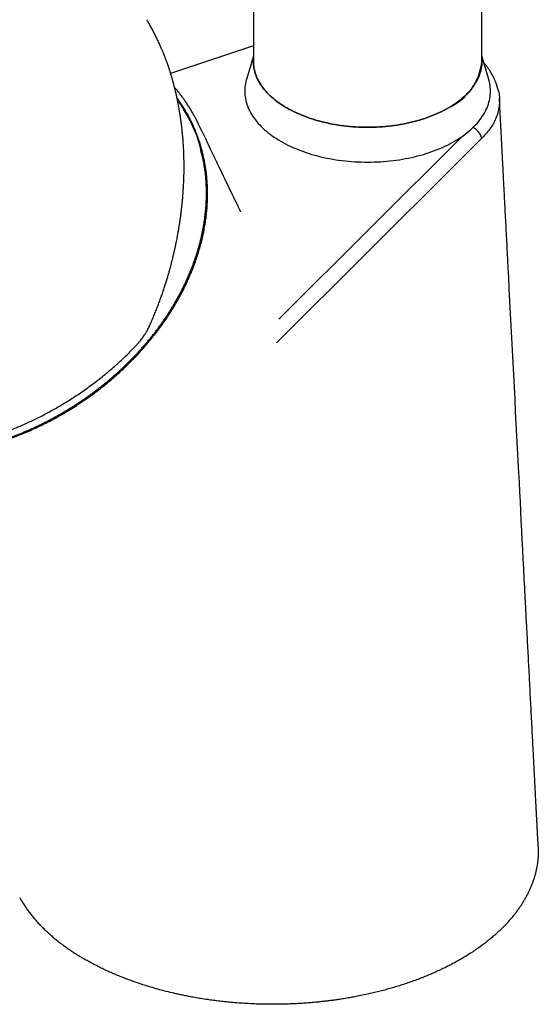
# Model space of a CAD drawing. Header units: millimetres. Extents: x 8 to 784, y 12 to 759.
# Tile 7 of 14: x 709 to 755, y 124 to 210. Entities that reach past the tile are written whole.
import ezdxf

# ---------------------------------------------------------------- set-up
doc = ezdxf.new("R2010")
doc.units = ezdxf.units.MM

msp = doc.modelspace()

# ---------------------------------------------------------------- linework, layer by layer
at = {"color": 7, "linetype": 'Continuous', "lineweight": 30}
for p, q in [((729.809, 347.275), (729.809, 206.83)), ((749.809, 206.83), (749.809, 347.275)), ((729.809, 208.187), (722.568, 205.763)), ((729.809, 207.312), (729.207, 205.245)), ((750.41, 205.245), (749.809, 207.312)), ((748.121, 200.283), (732.03, 184.262)), ((747.616, 197.916), (749.781, 200.071)), ((731.825, 182.193), (747.616, 197.916)), ((728.617, 193.844), (728.611, 193.855))]:
    msp.add_line(p, q, dxfattribs=at)
at = {"color": 7, "linetype": 'Continuous', "lineweight": 30, "flags": 128}
for points in [[(729.809, 206.83), (729.812, 206.679), (729.822, 206.528), (729.839, 206.377), (729.863, 206.227), (729.894, 206.076), (729.932, 205.927), (729.976, 205.778), (730.027, 205.63), (730.085, 205.482), (730.149, 205.336), (730.22, 205.19), (730.298, 205.046), (730.382, 204.903), (730.473, 204.761), (730.57, 204.621), (730.673, 204.482), (730.783, 204.345), (730.898, 204.209), (731.02, 204.075), (731.148, 203.944), (731.282, 203.814), (731.422, 203.686), (731.567, 203.56), (731.718, 203.437), (731.875, 203.316), (732.037, 203.197), (732.205, 203.081), (732.377, 202.967), (732.555, 202.856), (732.737, 202.748), (732.925, 202.642), (733.117, 202.54), (733.314, 202.44), (733.515, 202.344), (733.721, 202.25), (733.931, 202.16), (734.144, 202.072), (734.362, 201.988), (734.584, 201.908), (734.809, 201.831), (735.037, 201.757), (735.269, 201.686), (735.503, 201.619), (735.741, 201.556), (735.982, 201.497), (736.225, 201.441), (736.47, 201.388), (736.718, 201.34), (736.968, 201.295), (737.22, 201.254), (737.474, 201.217), (737.729, 201.183), (737.986, 201.154), (738.244, 201.128), (738.503, 201.106), (738.763, 201.089), (739.024, 201.075), (739.285, 201.065), (739.547, 201.059), (739.809, 201.057), (740.07, 201.059), (740.332, 201.065), (740.593, 201.075), (740.854, 201.089), (741.114, 201.106), (741.373, 201.128), (741.631, 201.154), (741.888, 201.183), (742.143, 201.217), (742.397, 201.254), (742.649, 201.295), (742.899, 201.34), (743.147, 201.388), (743.392, 201.441), (743.635, 201.497), (743.876, 201.556), (744.114, 201.619), (744.348, 201.686), (744.58, 201.757), (744.809, 201.831), (745.034, 201.908), (745.255, 201.988), (745.473, 202.072), (745.686, 202.16), (745.896, 202.25), (746.102, 202.344), (746.303, 202.44), (746.5, 202.54), (746.692, 202.642), (746.88, 202.748)], [(749.809, 206.83), (749.805, 206.679), (749.795, 206.528), (749.778, 206.377), (749.754, 206.227), (749.723, 206.076), (749.685, 205.927), (749.641, 205.778), (749.59, 205.63), (749.532, 205.482), (749.468, 205.336), (749.397, 205.19), (749.319, 205.046), (749.235, 204.903), (749.144, 204.761), (749.047, 204.621), (748.944, 204.482), (748.834, 204.345), (748.719, 204.209), (748.597, 204.075), (748.469, 203.944), (748.335, 203.814), (748.195, 203.686), (748.05, 203.56), (747.899, 203.437), (747.742, 203.316), (747.58, 203.197), (747.413, 203.081), (747.24, 202.967), (747.062, 202.856), (746.88, 202.748), (746.692, 202.642), (746.5, 202.54), (746.303, 202.44), (746.102, 202.344), (745.896, 202.25), (745.686, 202.16), (745.473, 202.072), (745.255, 201.988), (745.034, 201.908), (744.809, 201.831), (744.58, 201.757), (744.348, 201.686), (744.114, 201.619), (743.876, 201.556), (743.635, 201.497), (743.392, 201.441), (743.147, 201.388), (742.899, 201.34), (742.649, 201.295), (742.397, 201.254), (742.143, 201.217), (741.888, 201.183), (741.631, 201.154), (741.373, 201.128), (741.114, 201.106), (740.854, 201.089), (740.593, 201.075), (740.332, 201.065), (740.07, 201.059), (739.809, 201.057), (739.547, 201.059), (739.285, 201.065), (739.024, 201.075), (738.763, 201.089), (738.503, 201.106), (738.244, 201.128), (737.986, 201.154), (737.729, 201.183), (737.474, 201.217), (737.22, 201.254), (736.968, 201.295), (736.718, 201.34), (736.47, 201.388), (736.225, 201.441), (735.982, 201.497), (735.741, 201.556), (735.503, 201.619), (735.269, 201.686), (735.037, 201.757), (734.809, 201.831), (734.584, 201.908), (734.362, 201.988), (734.144, 202.072), (733.931, 202.16), (733.721, 202.25), (733.515, 202.344), (733.314, 202.44), (733.117, 202.54), (732.925, 202.642), (732.737, 202.748), (732.555, 202.856), (732.377, 202.967), (732.205, 203.081), (732.037, 203.197), (731.875, 203.316), (731.718, 203.437), (731.567, 203.56), (731.422, 203.686), (731.282, 203.814), (731.148, 203.944), (731.02, 204.075), (730.898, 204.209), (730.783, 204.345), (730.673, 204.482), (730.57, 204.621), (730.473, 204.761), (730.382, 204.903), (730.298, 205.046), (730.22, 205.19), (730.149, 205.336), (730.085, 205.482), (730.027, 205.63), (729.976, 205.778), (729.932, 205.927), (729.894, 206.076), (729.863, 206.227), (729.839, 206.377), (729.822, 206.528), (729.812, 206.679), (729.809, 206.83)], [(729.207, 205.245), (729.191, 205.188), (729.151, 205.027), (729.117, 204.866), (729.092, 204.704), (729.073, 204.542), (729.062, 204.379), (729.059, 204.217), (729.062, 204.055), (729.073, 203.892), (729.092, 203.73), (729.117, 203.568), (729.151, 203.407), (729.191, 203.246), (729.239, 203.086), (729.293, 202.927), (729.356, 202.768), (729.425, 202.611), (729.501, 202.454), (729.585, 202.299), (729.675, 202.145), (729.773, 201.993), (729.877, 201.842), (729.988, 201.693), (730.106, 201.545), (730.23, 201.4), (730.361, 201.256), (730.499, 201.114), (730.643, 200.974), (730.793, 200.837), (730.949, 200.702), (731.112, 200.569), (731.28, 200.439), (731.454, 200.312), (731.634, 200.187), (731.82, 200.065), (732.011, 199.945), (732.207, 199.829), (732.409, 199.715), (732.615, 199.605), (732.827, 199.498), (733.043, 199.394), (733.264, 199.294), (733.49, 199.196), (733.72, 199.103), (733.954, 199.012), (734.192, 198.926), (734.434, 198.843), (734.679, 198.763), (734.928, 198.688), (735.181, 198.616), (735.436, 198.548), (735.695, 198.484), (735.956, 198.423), (736.22, 198.367), (736.487, 198.315), (736.755, 198.267), (737.026, 198.223), (737.299, 198.183), (737.574, 198.147), (737.85, 198.115), (738.127, 198.088), (738.405, 198.064), (738.685, 198.045), (738.965, 198.03), (739.246, 198.02), (739.527, 198.013), (739.809, 198.011), (740.09, 198.013), (740.371, 198.02), (740.652, 198.03), (740.932, 198.045), (741.212, 198.064), (741.49, 198.088), (741.768, 198.115), (742.044, 198.147), (742.318, 198.183), (742.591, 198.223), (742.862, 198.267), (743.13, 198.315), (743.397, 198.367), (743.661, 198.423), (743.922, 198.484), (744.181, 198.548), (744.437, 198.616), (744.689, 198.688), (744.938, 198.763), (745.184, 198.843), (745.425, 198.926), (745.663, 199.012), (745.897, 199.103), (746.127, 199.196), (746.353, 199.294), (746.574, 199.394), (746.79, 199.498), (747.002, 199.605), (747.208, 199.715), (747.41, 199.829)], [(747.41, 199.829), (747.606, 199.945), (747.797, 200.065), (747.983, 200.187), (748.163, 200.312), (748.337, 200.439), (748.505, 200.569), (748.668, 200.702), (748.824, 200.837), (748.974, 200.974), (749.118, 201.114), (749.256, 201.256), (749.387, 201.4), (749.511, 201.545), (749.629, 201.693), (749.74, 201.842), (749.845, 201.993), (749.942, 202.145), (750.032, 202.299), (750.116, 202.454), (750.192, 202.611), (750.262, 202.768), (750.324, 202.927), (750.379, 203.086), (750.426, 203.246), (750.467, 203.407), (750.5, 203.568), (750.525, 203.73), (750.544, 203.892), (750.555, 204.055), (750.559, 204.217), (750.555, 204.379), (750.544, 204.542), (750.525, 204.704), (750.5, 204.866), (750.467, 205.027), (750.426, 205.188), (750.41, 205.245)], [(728.612, 193.856), (728.597, 193.886), (728.476, 194.138), (728.352, 194.395), (728.225, 194.66), (728.106, 194.907), (727.984, 195.16), (727.859, 195.42), (727.731, 195.686), (727.6, 195.958), (727.47, 196.228), (727.343, 196.491), (727.208, 196.772), (727.077, 197.044), (726.95, 197.307), (726.827, 197.563), (726.708, 197.809), (726.662, 197.905), (726.613, 198.006), (726.561, 198.115), (726.505, 198.232), (726.445, 198.356), (726.381, 198.489), (726.314, 198.629), (726.235, 198.793), (726.151, 198.966), (726.063, 199.149), (725.971, 199.341), (725.874, 199.543), (725.772, 199.754), (725.665, 199.975), (725.554, 200.206), (725.439, 200.446), (725.318, 200.696), (725.196, 200.951), (725.069, 201.215), (724.981, 201.398)]]:
    msp.add_lwpolyline(points, dxfattribs=at)
at = {"color": 7, "linetype": 'Continuous', "lineweight": 30}
msp.add_arc((744.8, 207.332), 5.033, 294.40146, 354.2784, dxfattribs=at)
for points, knots in [([(720.788, 183.827), (720.851, 183.973), (720.975, 184.259), (721.152, 184.685), (721.317, 185.097), (721.472, 185.497), (721.617, 185.884), (721.752, 186.257), (721.881, 186.629), (722.005, 186.998), (722.123, 187.364), (722.232, 187.712), (722.332, 188.045), (722.424, 188.36), (722.507, 188.659), (722.584, 188.941), (722.653, 189.206), (722.716, 189.454), (722.773, 189.684), (722.824, 189.895), (722.869, 190.088), (722.909, 190.265), (722.943, 190.417), (722.971, 190.548), (722.995, 190.658), (723.016, 190.758), (723.036, 190.855), (723.056, 190.953), (723.087, 191.104), (723.128, 191.315), (723.178, 191.579), (723.227, 191.853), (723.276, 192.133), (723.324, 192.43), (723.372, 192.736), (723.417, 193.049), (723.461, 193.369), (723.503, 193.702), (723.543, 194.046), (723.58, 194.395), (723.614, 194.745), (723.652, 195.192), (723.69, 195.736), (723.722, 196.377), (723.741, 197.018), (723.747, 197.658), (723.739, 198.298), (723.722, 198.807), (723.704, 199.185), (723.691, 199.428), (723.676, 199.66), (723.66, 199.878), (723.644, 200.082), (723.627, 200.279), (723.609, 200.466), (723.592, 200.643), (723.575, 200.805), (723.559, 200.95), (723.545, 201.064), (723.535, 201.15), (723.528, 201.211), (723.521, 201.265), (723.515, 201.314), (723.509, 201.361), (723.502, 201.412), (723.493, 201.48), (723.482, 201.565), (723.468, 201.665), (723.453, 201.774), (723.436, 201.892), (723.417, 202.019), (723.395, 202.163), (723.369, 202.326), (723.338, 202.509), (723.305, 202.703), (723.261, 202.946), (723.206, 203.234), (723.139, 203.562), (723.068, 203.886), (722.994, 204.204), (722.918, 204.517), (722.84, 204.818), (722.761, 205.109), (722.681, 205.389), (722.599, 205.664), (722.515, 205.934), (722.438, 206.172), (722.37, 206.376), (722.313, 206.541), (722.259, 206.694), (722.209, 206.832), (722.163, 206.957), (722.121, 207.069), (722.084, 207.167), (722.051, 207.252), (722.025, 207.32), (722.005, 207.371), (721.988, 207.413), (721.969, 207.46), (721.946, 207.518), (721.918, 207.588), (721.884, 207.671), (721.845, 207.766), (721.8, 207.873), (721.749, 207.992), (721.692, 208.124), (721.628, 208.267), (721.527, 208.49), (721.388, 208.786), (721.212, 209.144), (721.033, 209.488), (720.853, 209.82), (720.706, 210.079), (720.595, 210.269), (720.533, 210.373), (720.496, 210.434), (720.485, 210.452)], [0, 0, 0, 0, 0.016592, 0.032617, 0.048081, 0.062992, 0.077355, 0.091176, 0.104459, 0.118454, 0.131806, 0.14452, 0.156599, 0.168043, 0.178856, 0.189037, 0.198588, 0.207509, 0.2158, 0.22333, 0.230251, 0.236564, 0.242268, 0.246629, 0.250551, 0.254035, 0.257404, 0.260904, 0.264535, 0.273612, 0.283421, 0.292799, 0.302766, 0.313325, 0.324479, 0.335338, 0.34669, 0.358517, 0.370802, 0.383213, 0.395624, 0.408036, 0.430799, 0.453585, 0.476404, 0.499272, 0.522199, 0.545201, 0.554261, 0.563124, 0.571514, 0.57943, 0.586872, 0.593839, 0.600881, 0.607359, 0.613272, 0.618618, 0.623396, 0.625828, 0.628075, 0.63009, 0.631863, 0.633421, 0.635273, 0.637606, 0.640921, 0.644639, 0.648685, 0.653058, 0.657759, 0.662789, 0.669141, 0.675947, 0.683197, 0.69089, 0.703287, 0.715732, 0.72803, 0.740181, 0.752188, 0.764054, 0.775114, 0.786051, 0.796868, 0.807565, 0.818113, 0.825293, 0.831954, 0.838099, 0.843726, 0.848837, 0.853353, 0.85737, 0.860889, 0.863867, 0.865705, 0.867237, 0.86911, 0.871506, 0.874424, 0.877865, 0.881829, 0.886317, 0.89133, 0.896867, 0.90293, 0.909506, 0.925461, 0.941049, 0.956272, 0.971133, 0.985632, 0.991567, 0.99744, 1, 1, 1, 1]), ([(751.245, 204.278), (751.239, 204.302), (751.228, 204.346), (751.213, 204.403), (751.202, 204.446), (751.191, 204.483), (751.182, 204.517), (751.171, 204.554), (751.158, 204.596), (751.145, 204.639), (751.132, 204.679), (751.119, 204.719), (751.104, 204.764), (751.086, 204.816), (751.067, 204.869), (751.049, 204.918), (751.033, 204.96), (751.018, 205), (750.994, 205.059), (750.962, 205.135), (750.923, 205.226), (750.883, 205.312), (750.844, 205.394), (750.805, 205.473), (750.769, 205.543), (750.734, 205.608), (750.7, 205.67), (750.662, 205.738), (750.621, 205.808), (750.581, 205.875), (750.543, 205.936), (750.509, 205.991), (750.476, 206.042), (750.439, 206.097), (750.397, 206.159), (750.348, 206.23), (750.294, 206.306), (750.236, 206.384), (750.175, 206.464), (750.112, 206.544), (750.049, 206.621), (750.007, 206.671), (749.988, 206.694)], [0, 0, 0, 0, 0.024544, 0.045086, 0.061889, 0.075924, 0.087461, 0.099716, 0.117183, 0.134535, 0.149149, 0.16296, 0.18093, 0.20175, 0.223607, 0.243725, 0.259974, 0.274366, 0.291156, 0.331367, 0.366307, 0.402188, 0.435996, 0.467557, 0.499885, 0.522616, 0.548503, 0.577723, 0.608532, 0.637678, 0.6633, 0.686641, 0.708572, 0.729414, 0.7591, 0.789082, 0.823034, 0.859807, 0.894342, 0.930733, 0.968457, 1, 1, 1, 1]), ([(724.975, 201.408), (724.968, 201.423), (724.954, 201.452), (724.93, 201.498), (724.906, 201.545), (724.882, 201.595), (724.853, 201.652), (724.82, 201.717), (724.783, 201.79), (724.74, 201.871), (724.688, 201.97), (724.623, 202.09), (724.544, 202.232), (724.455, 202.386), (724.333, 202.593), (724.179, 202.843), (723.993, 203.128), (723.806, 203.4), (723.612, 203.67), (723.41, 203.936), (723.247, 204.14), (723.134, 204.278), (723.073, 204.352), (723.016, 204.42), (722.964, 204.479), (722.93, 204.519), (722.913, 204.539), (722.911, 204.541)], [0, 0, 0, 0, 0.010505, 0.020371, 0.034556, 0.049506, 0.066529, 0.085626, 0.107858, 0.132366, 0.15915, 0.198587, 0.242104, 0.289697, 0.341344, 0.435143, 0.52617, 0.614426, 0.699927, 0.792436, 0.881527, 0.908824, 0.934787, 0.958226, 0.979141, 0.997531, 1, 1, 1, 1]), ([(751.242, 204.278), (751.246, 204.267), (751.304, 204.077), (751.346, 203.703), (751.36, 203.16), (751.287, 202.618), (751.148, 202.118), (750.958, 201.661), (750.74, 201.245), (750.468, 200.841), (750.14, 200.451), (749.901, 200.197), (749.781, 200.071)], [0, 0, 0, 0, 0.007721, 0.131795, 0.255818, 0.379791, 0.503825, 0.603053, 0.702381, 0.801569, 0.90071, 1, 1, 1, 1]), ([(693.511, 172.973), (693.517, 172.971), (693.695, 172.917), (694.052, 172.822), (694.583, 172.69), (695.122, 172.574), (695.668, 172.472), (696.22, 172.383), (696.778, 172.31), (697.342, 172.25), (697.912, 172.206), (698.5, 172.175), (699.106, 172.159), (699.731, 172.159), (700.345, 172.176), (700.949, 172.207), (701.54, 172.251), (702.133, 172.309), (702.728, 172.382), (703.324, 172.469), (703.921, 172.57), (704.518, 172.685), (705.114, 172.814), (705.724, 172.96), (706.347, 173.126), (706.982, 173.311), (707.601, 173.507), (708.203, 173.713), (708.788, 173.927), (709.37, 174.154), (709.947, 174.394), (710.521, 174.646), (711.089, 174.911), (711.653, 175.188), (712.21, 175.477), (712.775, 175.786), (713.345, 176.114), (713.92, 176.463), (714.475, 176.817), (715.009, 177.175), (715.523, 177.536), (716.029, 177.907), (716.525, 178.288), (717.012, 178.678), (717.489, 179.079), (717.956, 179.488), (718.412, 179.907), (718.869, 180.344), (719.323, 180.801), (719.775, 181.277), (720.203, 181.751), (720.608, 182.222), (720.99, 182.688), (721.36, 183.161), (721.717, 183.639), (722.06, 184.124), (722.39, 184.614), (722.706, 185.108), (723.008, 185.608), (723.302, 186.123), (723.587, 186.655), (723.862, 187.203), (724.113, 187.742), (724.342, 188.271), (724.55, 188.789), (724.743, 189.309), (724.92, 189.831), (725.082, 190.353), (725.227, 190.876), (725.356, 191.4), (725.469, 191.923), (725.568, 192.457), (725.652, 193.004), (725.718, 193.561), (725.765, 194.104), (725.793, 194.632), (725.805, 195.145), (725.799, 195.655), (725.778, 196.161), (725.739, 196.664), (725.684, 197.162), (725.613, 197.656), (725.525, 198.145), (725.419, 198.64), (725.292, 199.14), (725.144, 199.645), (724.976, 200.146), (724.788, 200.641), (724.6, 201.087), (724.417, 201.481), (724.226, 201.865), (724.001, 202.28), (723.74, 202.724), (723.46, 203.156), (723.254, 203.459), (723.136, 203.614), (723.123, 203.632)], [0, 0, 0, 0, 0.000372, 0.011023, 0.021676, 0.032327, 0.042978, 0.053632, 0.064283, 0.074934, 0.085588, 0.09624, 0.107661, 0.119085, 0.130507, 0.141157, 0.15181, 0.16246, 0.173111, 0.183763, 0.194414, 0.205065, 0.215718, 0.226369, 0.237783, 0.249199, 0.260613, 0.271274, 0.281937, 0.292598, 0.303259, 0.313922, 0.324583, 0.335244, 0.345907, 0.356568, 0.367988, 0.37941, 0.39083, 0.401524, 0.41222, 0.422914, 0.433609, 0.444305, 0.454999, 0.465694, 0.47639, 0.487084, 0.49855, 0.510018, 0.521484, 0.532174, 0.542866, 0.553556, 0.564245, 0.574937, 0.585626, 0.596316, 0.607008, 0.617698, 0.629161, 0.640626, 0.652089, 0.662762, 0.673436, 0.684109, 0.694781, 0.705456, 0.716129, 0.726801, 0.737476, 0.748149, 0.759591, 0.771036, 0.782478, 0.793157, 0.803838, 0.814516, 0.825195, 0.835876, 0.846555, 0.857233, 0.867914, 0.878593, 0.890043, 0.901495, 0.912945, 0.924615, 0.936285, 0.944765, 0.953245, 0.964562, 0.975881, 0.987197, 0.998514, 1, 1, 1, 1]), ([(723.327, 203.281), (723.308, 203.309), (723.246, 203.401), (723.183, 203.493), (723.139, 203.558)], [0, 0, 0, 0, 0.306313, 1, 1, 1, 1]), ([(725.264, 198.775), (725.239, 198.922), (725.078, 199.843), (724.465, 201.382), (723.693, 202.656), (723.318, 203.275)], [0, 0, 0, 0, 0.089555, 0.557759, 1, 1, 1, 1]), ([(754.74, 138.169), (754.732, 138.312), (754.718, 138.593), (754.696, 139.007), (754.676, 139.407), (754.656, 139.792), (754.636, 140.161), (754.618, 140.514), (754.601, 140.85), (754.584, 141.172), (754.568, 141.482), (754.552, 141.78), (754.538, 142.066), (754.524, 142.337), (754.51, 142.593), (754.498, 142.835), (754.486, 143.062), (754.475, 143.267), (754.466, 143.45), (754.457, 143.614), (754.449, 143.766), (754.442, 143.911), (754.434, 144.054), (754.427, 144.197), (754.42, 144.342), (754.406, 144.597), (754.387, 144.967), (754.363, 145.44), (754.338, 145.913), (754.314, 146.386), (754.288, 146.872), (754.263, 147.368), (754.228, 148.028), (754.186, 148.841), (754.136, 149.808), (754.086, 150.765), (754.037, 151.716), (753.988, 152.661), (753.939, 153.604), (753.89, 154.546), (753.841, 155.489), (753.792, 156.432), (753.527, 161.551), (752.981, 172.069), (752.436, 182.588), (752.107, 188.931), (752.058, 189.874), (752.009, 190.817), (751.96, 191.759), (751.911, 192.7), (751.863, 193.635), (751.815, 194.559), (751.766, 195.501), (751.73, 196.199), (751.706, 196.659), (751.695, 196.858), (751.685, 197.065), (751.673, 197.298), (751.659, 197.56), (751.644, 197.851), (751.628, 198.159), (751.611, 198.484), (751.593, 198.824), (751.575, 199.181), (751.556, 199.555), (751.535, 199.945), (751.514, 200.351), (751.492, 200.773), (751.47, 201.212), (751.446, 201.659), (751.423, 202.112), (751.399, 202.57), (751.375, 203.044), (751.357, 203.381), (751.348, 203.56), (751.347, 203.576)], [0, 0, 0, 0, 0.006557, 0.012892, 0.019006, 0.024898, 0.030568, 0.035921, 0.041061, 0.045987, 0.050699, 0.055288, 0.059653, 0.063796, 0.067717, 0.071414, 0.07489, 0.078142, 0.080806, 0.083299, 0.085622, 0.087794, 0.089962, 0.092155, 0.094374, 0.096618, 0.103839, 0.111313, 0.118328, 0.125552, 0.132985, 0.140625, 0.148305, 0.163231, 0.177942, 0.192649, 0.207139, 0.221554, 0.23597, 0.250386, 0.264801, 0.279217, 0.293633, 0.499571, 0.761674, 0.776089, 0.790505, 0.80492, 0.819336, 0.833752, 0.848072, 0.862198, 0.87613, 0.891283, 0.894232, 0.897224, 0.900387, 0.903728, 0.907934, 0.912392, 0.9171, 0.922058, 0.927267, 0.932727, 0.938437, 0.944397, 0.950608, 0.95707, 0.963782, 0.970745, 0.977539, 0.984557, 0.991796, 0.999259, 1, 1, 1, 1]), ([(749.781, 200.071), (749.771, 200.122), (749.753, 200.226), (749.694, 200.385), (749.609, 200.541), (749.501, 200.687), (749.374, 200.819), (749.232, 200.93), (749.114, 200.995), (749.047, 201.025), (749.031, 201.032)], [0, 0, 0, 0, 0.136893, 0.274109, 0.412363, 0.550552, 0.687573, 0.823037, 0.95859, 1, 1, 1, 1]), ([(694.183, 172.848), (694.194, 172.845), (694.298, 172.819), (694.498, 172.772), (694.785, 172.707), (695.073, 172.647), (695.364, 172.591), (695.656, 172.539), (695.95, 172.491), (696.246, 172.447), (696.544, 172.407), (696.843, 172.371), (697.144, 172.339), (697.446, 172.311), (697.75, 172.287), (698.055, 172.268), (698.361, 172.252), (698.669, 172.241), (698.977, 172.233), (699.287, 172.23), (699.598, 172.231), (699.91, 172.236), (700.223, 172.245), (700.536, 172.258), (700.85, 172.275), (701.165, 172.296), (701.481, 172.322), (701.797, 172.351), (702.113, 172.385), (702.43, 172.422), (702.748, 172.464), (703.065, 172.509), (703.383, 172.559), (703.701, 172.613), (704.019, 172.67), (704.337, 172.732), (704.655, 172.798), (704.973, 172.867), (705.291, 172.941), (705.608, 173.019), (705.925, 173.1), (706.242, 173.185), (706.558, 173.275), (706.874, 173.368), (707.189, 173.465), (707.503, 173.566), (707.817, 173.67), (708.129, 173.778), (708.441, 173.891), (708.752, 174.006), (709.062, 174.126), (709.371, 174.249), (709.679, 174.376), (709.985, 174.507), (710.29, 174.641), (710.594, 174.778), (710.896, 174.92), (711.197, 175.064), (711.497, 175.213), (711.795, 175.364), (712.091, 175.519), (712.385, 175.678), (712.678, 175.84), (712.969, 176.005), (713.257, 176.173), (713.544, 176.345), (713.829, 176.52), (714.112, 176.698), (714.392, 176.879), (714.67, 177.063), (714.946, 177.25), (715.22, 177.441), (715.491, 177.634), (715.76, 177.83), (716.026, 178.029), (716.29, 178.231), (716.551, 178.436), (716.809, 178.643), (717.065, 178.853), (717.318, 179.066), (717.568, 179.281), (717.815, 179.499), (718.059, 179.72), (718.3, 179.943), (718.538, 180.168), (718.773, 180.396), (719.004, 180.626), (719.233, 180.859), (719.458, 181.094), (719.68, 181.33), (719.898, 181.569), (720.113, 181.81), (720.325, 182.054), (720.533, 182.299), (720.738, 182.546), (720.939, 182.794), (721.136, 183.045), (721.329, 183.298), (721.519, 183.552), (721.705, 183.808), (721.888, 184.065), (722.066, 184.324), (722.241, 184.584), (722.411, 184.846), (722.578, 185.11), (722.741, 185.374), (722.9, 185.64), (723.054, 185.907), (723.205, 186.175), (723.351, 186.445), (723.493, 186.715), (723.631, 186.986), (723.765, 187.258), (723.894, 187.531), (724.02, 187.805), (724.141, 188.08), (724.257, 188.355), (724.369, 188.631), (724.477, 188.907), (724.581, 189.184), (724.68, 189.462), (724.774, 189.74), (724.864, 190.018), (724.95, 190.296), (725.031, 190.575), (725.107, 190.853), (725.179, 191.132), (725.247, 191.411), (725.31, 191.689), (725.368, 191.968), (725.422, 192.247), (725.471, 192.525), (725.515, 192.803), (725.555, 193.08), (725.59, 193.358), (725.62, 193.634), (725.646, 193.91), (725.667, 194.186), (725.684, 194.461), (725.696, 194.735), (725.703, 195.009), (725.705, 195.282), (725.703, 195.553), (725.696, 195.824), (725.684, 196.094), (725.668, 196.363), (725.647, 196.63), (725.622, 196.897), (725.591, 197.162), (725.557, 197.426), (725.517, 197.689), (725.473, 197.95), (725.424, 198.21), (725.371, 198.468), (725.33, 198.651), (725.307, 198.747), (725.304, 198.758)], [0, 0, 0, 0, 0.00071, 0.007277, 0.013845, 0.020413, 0.026981, 0.033549, 0.040118, 0.046687, 0.053256, 0.059825, 0.066395, 0.072964, 0.079534, 0.086104, 0.092674, 0.099244, 0.105814, 0.112385, 0.118955, 0.125526, 0.132096, 0.138667, 0.145238, 0.151808, 0.158379, 0.16495, 0.171521, 0.178092, 0.184663, 0.191234, 0.197805, 0.204376, 0.210947, 0.217518, 0.224089, 0.23066, 0.237231, 0.243802, 0.250373, 0.256944, 0.263515, 0.270086, 0.276657, 0.283228, 0.289799, 0.29637, 0.302941, 0.309512, 0.316082, 0.322653, 0.329224, 0.335795, 0.342366, 0.348937, 0.355508, 0.362079, 0.36865, 0.37522, 0.381791, 0.388362, 0.394933, 0.401504, 0.408075, 0.414646, 0.421216, 0.427787, 0.434358, 0.440929, 0.4475, 0.454071, 0.460642, 0.467213, 0.473784, 0.480355, 0.486926, 0.493497, 0.500068, 0.506639, 0.51321, 0.519781, 0.526352, 0.532923, 0.539495, 0.546066, 0.552637, 0.559208, 0.565779, 0.572351, 0.578922, 0.585493, 0.592064, 0.598635, 0.605207, 0.611778, 0.618349, 0.62492, 0.631491, 0.638063, 0.644634, 0.651205, 0.657776, 0.664347, 0.670918, 0.677489, 0.68406, 0.69063, 0.697201, 0.703772, 0.710342, 0.716912, 0.723483, 0.730053, 0.736623, 0.743192, 0.749762, 0.756331, 0.762901, 0.76947, 0.776038, 0.782607, 0.789175, 0.795743, 0.802311, 0.808878, 0.815445, 0.822012, 0.828579, 0.835145, 0.84171, 0.848275, 0.85484, 0.861405, 0.867969, 0.874532, 0.881095, 0.887658, 0.89422, 0.900782, 0.907343, 0.913903, 0.920463, 0.927023, 0.933581, 0.94014, 0.946698, 0.953255, 0.959812, 0.966368, 0.972923, 0.979479, 0.986033, 0.992587, 0.999141, 1, 1, 1, 1]), ([(728.707, 193.663), (728.707, 193.663), (728.707, 193.663), (728.706, 193.665), (728.704, 193.67), (728.702, 193.674), (728.696, 193.686), (728.689, 193.7), (728.682, 193.714), (728.675, 193.729), (728.667, 193.744), (728.659, 193.76), (728.651, 193.777), (728.642, 193.795), (728.631, 193.819), (728.623, 193.835), (728.618, 193.844)], [0, 0, 0, 0, 0.041882, 0.087011, 0.154708, 0.244358, 0.339059, 0.428465, 0.507712, 0.572751, 0.636542, 0.708508, 0.757531, 0.821052, 0.901854, 1, 1, 1, 1]), ([(720.287, 182.9), (720.305, 182.927), (720.344, 182.987), (720.405, 183.087), (720.474, 183.204), (720.548, 183.337), (720.626, 183.486), (720.708, 183.651), (720.76, 183.767), (720.788, 183.827)], [0, 0, 0, 0, 0.091364, 0.204423, 0.333148, 0.477422, 0.636985, 0.811397, 1, 1, 1, 1]), ([(719.632, 182.065), (719.656, 182.09), (719.705, 182.143), (719.784, 182.232), (719.871, 182.335), (719.967, 182.453), (720.07, 182.587), (720.179, 182.737), (720.25, 182.844), (720.287, 182.9)], [0, 0, 0, 0, 0.0966617, 0.2089251, 0.336798, 0.4801833, 0.6388386, 0.8123324, 1, 1, 1, 1]), ([(682.916, 179.321), (682.918, 179.317), (682.97, 179.246), (683.072, 179.114), (683.219, 178.928), (683.362, 178.753), (683.478, 178.615), (683.567, 178.512), (683.626, 178.443), (683.678, 178.384), (683.722, 178.335), (683.758, 178.295), (683.784, 178.265), (683.805, 178.243), (683.825, 178.221), (683.85, 178.194), (683.881, 178.16), (683.918, 178.119), (683.98, 178.053), (684.066, 177.961), (684.179, 177.844), (684.302, 177.72), (684.434, 177.589), (684.576, 177.451), (684.729, 177.307), (684.893, 177.158), (685.065, 177.004), (685.245, 176.849), (685.489, 176.645), (685.802, 176.395), (686.154, 176.13), (686.482, 175.896), (686.782, 175.693), (687.091, 175.493), (687.347, 175.335), (687.541, 175.219), (687.666, 175.146), (687.78, 175.081), (687.881, 175.024), (687.97, 174.974), (688.046, 174.933), (688.106, 174.9), (688.152, 174.875), (688.185, 174.858), (688.21, 174.844), (688.232, 174.832), (688.258, 174.819), (688.294, 174.8), (688.339, 174.777), (688.393, 174.748), (688.455, 174.716), (688.521, 174.683), (688.636, 174.625), (688.805, 174.541), (689.034, 174.432), (689.269, 174.324), (689.509, 174.218), (689.753, 174.114), (690.009, 174.01), (690.275, 173.905), (690.551, 173.802), (690.857, 173.693), (691.195, 173.579), (691.566, 173.462), (691.953, 173.348), (692.355, 173.239), (692.709, 173.15), (693.011, 173.08), (693.257, 173.025), (693.508, 172.973), (693.762, 172.923), (694.011, 172.877), (694.25, 172.836), (694.47, 172.801), (694.673, 172.77), (694.858, 172.744), (695.029, 172.72), (695.187, 172.7), (695.33, 172.683), (695.458, 172.669), (695.571, 172.656), (695.671, 172.646), (695.757, 172.637), (695.83, 172.63), (695.892, 172.624), (695.948, 172.619), (696.005, 172.614), (696.072, 172.608), (696.153, 172.601), (696.25, 172.594), (696.362, 172.585), (696.49, 172.576), (696.634, 172.567), (696.788, 172.558), (696.947, 172.55), (697.106, 172.542), (697.354, 172.533), (697.688, 172.524), (698.095, 172.52), (698.481, 172.522), (698.846, 172.53), (699.203, 172.542), (699.552, 172.559), (699.86, 172.578), (700.136, 172.598), (700.391, 172.619), (700.665, 172.644), (700.958, 172.674), (701.271, 172.71), (701.601, 172.752), (701.946, 172.799), (702.307, 172.854), (702.686, 172.917), (703.083, 172.988), (703.496, 173.069), (703.925, 173.159), (704.368, 173.26), (704.829, 173.372), (705.273, 173.488), (705.698, 173.606), (706.102, 173.724), (706.516, 173.852), (706.941, 173.989), (707.372, 174.136), (707.811, 174.293), (708.255, 174.46), (708.708, 174.638), (709.164, 174.825), (709.622, 175.022), (710.081, 175.229), (710.547, 175.448), (711.019, 175.679), (711.497, 175.923), (711.97, 176.175), (712.439, 176.435), (712.902, 176.703), (713.369, 176.984), (713.839, 177.277), (714.32, 177.59), (714.813, 177.924), (715.317, 178.279), (715.821, 178.651), (716.325, 179.038), (716.828, 179.442), (717.319, 179.853), (717.798, 180.272), (718.264, 180.698), (718.727, 181.139), (719.185, 181.594), (719.483, 181.907), (719.632, 182.065)], [0, 0, 0, 0, 0.000392, 0.007487, 0.014235, 0.020638, 0.026689, 0.0296, 0.032163, 0.034379, 0.036246, 0.037766, 0.038939, 0.039619, 0.040383, 0.041416, 0.042717, 0.044286, 0.046112, 0.050353, 0.054916, 0.059803, 0.065014, 0.070547, 0.076404, 0.082585, 0.089069, 0.095656, 0.102292, 0.115472, 0.128843, 0.138632, 0.148521, 0.158509, 0.168595, 0.172908, 0.176825, 0.180345, 0.183468, 0.186195, 0.188526, 0.190461, 0.191698, 0.192692, 0.193444, 0.193982, 0.194726, 0.195816, 0.19716, 0.198812, 0.200729, 0.202716, 0.204748, 0.211062, 0.217773, 0.224882, 0.231566, 0.238566, 0.245823, 0.253286, 0.260955, 0.26883, 0.278552, 0.28857, 0.298884, 0.309494, 0.320401, 0.326651, 0.332995, 0.339432, 0.345962, 0.352382, 0.358407, 0.364036, 0.369009, 0.373626, 0.377887, 0.381793, 0.385343, 0.388483, 0.391281, 0.393736, 0.395848, 0.39765, 0.399101, 0.400417, 0.401728, 0.403329, 0.40531, 0.407668, 0.410406, 0.413522, 0.417016, 0.420854, 0.424729, 0.428569, 0.432374, 0.44266, 0.452684, 0.461568, 0.470236, 0.478687, 0.486921, 0.494953, 0.500479, 0.506457, 0.512886, 0.519767, 0.5271, 0.534885, 0.542884, 0.551309, 0.560161, 0.569439, 0.579144, 0.58909, 0.599449, 0.610218, 0.621399, 0.63064, 0.640145, 0.649913, 0.659944, 0.670238, 0.680605, 0.691225, 0.7021, 0.713229, 0.724199, 0.735406, 0.746849, 0.758528, 0.770443, 0.782595, 0.794268, 0.806151, 0.818244, 0.830547, 0.84306, 0.856561, 0.870297, 0.88427, 0.898479, 0.912925, 0.927606, 0.941665, 0.955934, 0.970412, 0.985101, 1, 1, 1, 1]), ([(754.739, 138.169), (754.74, 138.157), (754.744, 138.098), (754.747, 137.993), (754.75, 137.854), (754.75, 137.715), (754.748, 137.577), (754.743, 137.438), (754.736, 137.299), (754.726, 137.161), (754.714, 137.022), (754.699, 136.884), (754.682, 136.745), (754.662, 136.607), (754.64, 136.469), (754.615, 136.331), (754.588, 136.193), (754.558, 136.055), (754.526, 135.918), (754.492, 135.78), (754.455, 135.643), (754.415, 135.506), (754.374, 135.37), (754.329, 135.233), (754.283, 135.097), (754.234, 134.961), (754.182, 134.826), (754.128, 134.691), (754.072, 134.556), (754.013, 134.421), (753.952, 134.287), (753.888, 134.153), (753.823, 134.02), (753.754, 133.887), (753.684, 133.754), (753.611, 133.622), (753.535, 133.49), (753.458, 133.359), (753.377, 133.228), (753.295, 133.098), (753.21, 132.968), (753.123, 132.839), (753.034, 132.71), (752.942, 132.582), (752.848, 132.454), (752.767, 132.348), (752.686, 132.243), (752.602, 132.137), (752.517, 132.033), (752.431, 131.928), (752.361, 131.845), (752.271, 131.742), (752.181, 131.639), (752.088, 131.536), (751.994, 131.434), (751.899, 131.332), (751.802, 131.231), (751.707, 131.135), (751.651, 131.079), (751.616, 131.043)], [0, 0, 0, 0, 0.005053, 0.023686, 0.04232, 0.060952, 0.079585, 0.098217, 0.116852, 0.135484, 0.154117, 0.172749, 0.191382, 0.210014, 0.228649, 0.247281, 0.265913, 0.284546, 0.303178, 0.321811, 0.340445, 0.359078, 0.37771, 0.396342, 0.414975, 0.433607, 0.45224, 0.470874, 0.489507, 0.508139, 0.526771, 0.545404, 0.564036, 0.582671, 0.601303, 0.619936, 0.638568, 0.657201, 0.675833, 0.694467, 0.7131, 0.731732, 0.750365, 0.768997, 0.78763, 0.806262, 0.815578, 0.834211, 0.852843, 0.862159, 0.880792, 0.890108, 0.90874, 0.927373, 0.936689, 0.955321, 0.973954, 0.98327, 1, 1, 1, 1]), ([(709.356, 133.686), (709.402, 133.602), (709.507, 133.415), (709.684, 133.129), (709.884, 132.826), (710.098, 132.525), (710.324, 132.227), (710.57, 131.924), (710.837, 131.616), (711.127, 131.303), (711.43, 130.994), (711.729, 130.709), (712.019, 130.445), (712.299, 130.203), (712.588, 129.964), (712.868, 129.743), (713.138, 129.539), (713.394, 129.351), (713.657, 129.166), (713.926, 128.984), (714.2, 128.804), (714.481, 128.627), (714.767, 128.452), (714.962, 128.338), (715.06, 128.281)], [0, 0, 0, 0, 0.04144, 0.092092, 0.142736, 0.193651, 0.244573, 0.295489, 0.350928, 0.406368, 0.461963, 0.517557, 0.563102, 0.608647, 0.654277, 0.699907, 0.737299, 0.774691, 0.81213, 0.849569, 0.887153, 0.924736, 0.962368, 1, 1, 1, 1]), ([(751.616, 131.043), (751.519, 130.948), (751.325, 130.758), (751.02, 130.479), (750.703, 130.204), (750.362, 129.923), (749.994, 129.636), (749.598, 129.344), (749.188, 129.059), (748.797, 128.801), (748.427, 128.569), (748.082, 128.362), (747.729, 128.159), (747.368, 127.96), (746.999, 127.766), (746.605, 127.567), (746.185, 127.365), (745.738, 127.16), (745.282, 126.961), (744.813, 126.767), (744.331, 126.578), (743.836, 126.394), (743.333, 126.217), (742.839, 126.053), (742.354, 125.901), (741.879, 125.761), (741.399, 125.626), (740.912, 125.498), (740.42, 125.376), (739.903, 125.256), (739.362, 125.139), (738.839, 125.035), (738.356, 124.946), (737.913, 124.87), (737.468, 124.799), (737.044, 124.737), (736.643, 124.683), (736.264, 124.635), (735.884, 124.591), (735.46, 124.546), (734.991, 124.502), (734.476, 124.46), (733.96, 124.425), (733.419, 124.395), (732.855, 124.371), (732.323, 124.357), (731.846, 124.351), (731.425, 124.349), (731.004, 124.352), (730.494, 124.361), (729.896, 124.38), (729.21, 124.414), (728.525, 124.459), (727.885, 124.512), (727.291, 124.571), (726.742, 124.634), (726.195, 124.704), (725.641, 124.782), (725.082, 124.871), (724.578, 124.958), (724.138, 125.04), (723.759, 125.115), (723.383, 125.194), (722.92, 125.296), (722.373, 125.425), (721.745, 125.586), (721.124, 125.759), (720.545, 125.932), (720.006, 126.104), (719.506, 126.273), (719.013, 126.449), (718.525, 126.634), (718.043, 126.826), (717.577, 127.022), (717.129, 127.22), (716.699, 127.42), (716.276, 127.626), (715.862, 127.838), (715.455, 128.056), (715.192, 128.206), (715.06, 128.281)], [0, 0, 0, 0, 0.013422, 0.026843, 0.040297, 0.05375, 0.068804, 0.083858, 0.098958, 0.114057, 0.125742, 0.137429, 0.149114, 0.160848, 0.172584, 0.184319, 0.19772, 0.211121, 0.224554, 0.237988, 0.251794, 0.265601, 0.279442, 0.293283, 0.30581, 0.318339, 0.330865, 0.343452, 0.356041, 0.368628, 0.382683, 0.396748, 0.407586, 0.418424, 0.429278, 0.440133, 0.449234, 0.458334, 0.467445, 0.476555, 0.488751, 0.500947, 0.513167, 0.525387, 0.539208, 0.553038, 0.562923, 0.572809, 0.582708, 0.592607, 0.608762, 0.624917, 0.641129, 0.657341, 0.670479, 0.683617, 0.696786, 0.709954, 0.723789, 0.737632, 0.747025, 0.756419, 0.765823, 0.775228, 0.791354, 0.807481, 0.823665, 0.839849, 0.853454, 0.867059, 0.880698, 0.894337, 0.908157, 0.921985, 0.934954, 0.947924, 0.960893, 0.973928, 0.986965, 1, 1, 1, 1])]:
    msp.add_open_spline(points, degree=3, knots=knots, dxfattribs=at)

doc.saveas('drawing.dxf')
